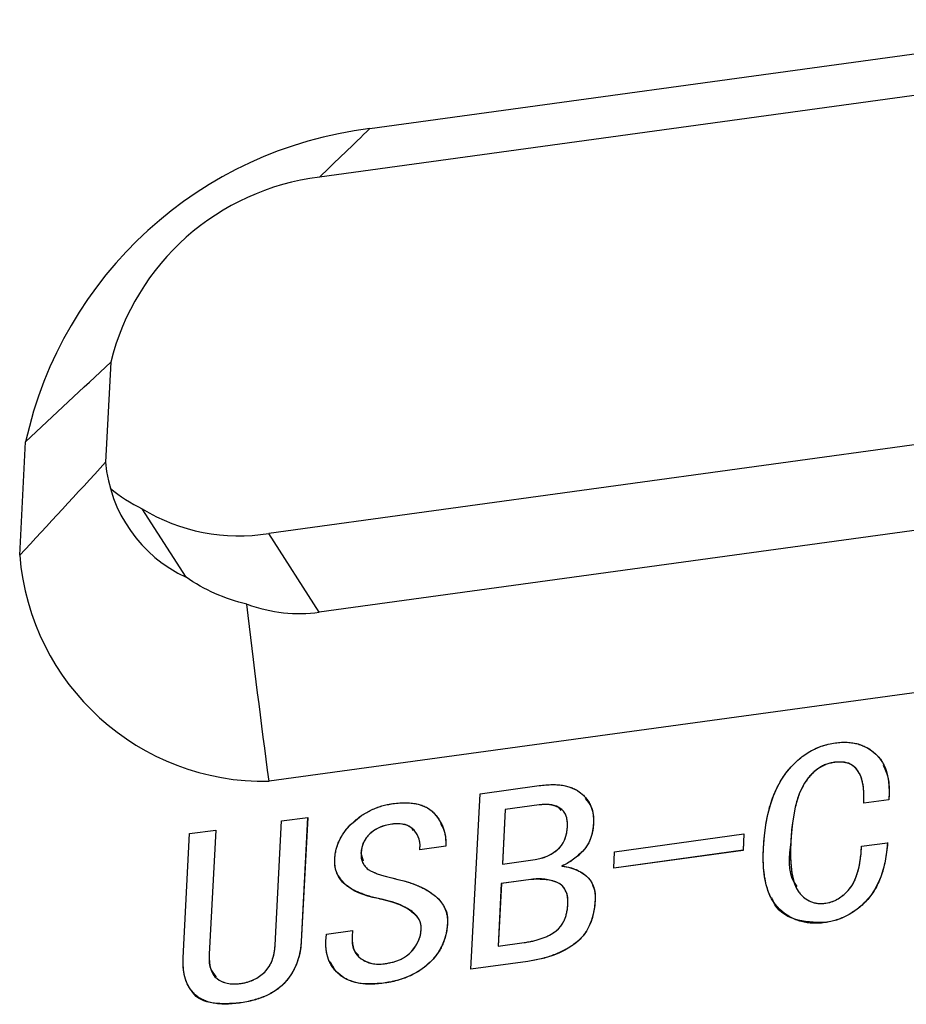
# Model space of a CAD drawing. Header units: millimetres. Extents: x 1643 to 1853, y 2203 to 2490.
# Tile 11 of 31: x 1795.68 to 1802.16, y 2298.43 to 2305.63. Entities that reach past the tile are written whole.
import ezdxf

# ---------------------------------------------------------------- set-up
doc = ezdxf.new("R2010")
doc.units = ezdxf.units.MM

msp = doc.modelspace()

# ---------------------------------------------------------------- linework, layer by layer
at = {"color": 7, "linetype": 'Continuous', "lineweight": 25}
for p, q in [((1798.2401, 2304.8307), (1804.0412, 2305.627)), ((1803.6788, 2305.2732), (1797.8707, 2304.476)), ((1796.3443, 2303.1218), (1796.3062, 2302.3906)), ((1803.3081, 2302.6675), (1797.5, 2301.8702)), ((1795.6789, 2301.7104), (1795.7222, 2302.5398)), ((1803.6775, 2302.091), (1797.8694, 2301.2938)), ((1796.8955, 2301.5495), (1796.5742, 2302.0507)), ((1797.8694, 2301.2938), (1797.5, 2301.8702)), ((1804.2873, 2300.9892), (1797.5029, 2300.058)), ((1801.6363, 2300.1967), (1801.6366, 2300.1962)), ((1799.0461, 2299.9673), (1799.4776, 2300.0265)), ((1798.9791, 2298.684), (1799.0461, 2299.9673)), ((1799.4781, 2299.8856), (1799.2292, 2299.8514)), ((1799.4784, 2299.8851), (1799.2295, 2299.8509)), ((1799.4781, 2299.8856), (1799.4784, 2299.8851)), ((1802.034, 2299.9235), (1801.8514, 2299.8984)), ((1802.0343, 2299.923), (1801.8517, 2299.8979)), ((1802.034, 2299.9235), (1802.0343, 2299.923)), ((1797.5939, 2299.768), (1797.7848, 2299.7942)), ((1797.7844, 2299.7941), (1797.7371, 2298.8866)), ((1797.7848, 2299.7942), (1797.7374, 2298.8861)), ((1799.2292, 2299.8514), (1799.2084, 2299.4537)), ((1799.2295, 2299.8509), (1799.2087, 2299.4532)), ((1799.2292, 2299.8514), (1799.2295, 2299.8509)), ((1797.5466, 2298.8599), (1797.5939, 2299.768)), ((1798.3998, 2299.745), (1798.4001, 2299.7445)), ((1799.8749, 2299.7538), (1799.8752, 2299.7533)), ((1796.8744, 2298.7677), (1796.9218, 2299.6757)), ((1796.9218, 2299.6757), (1797.1127, 2299.7019)), ((1797.1123, 2299.7019), (1797.065, 2298.7944)), ((1797.1127, 2299.7019), (1797.0653, 2298.7939)), ((1800.029, 2299.5434), (1800.975, 2299.6733)), ((1800.9746, 2299.6732), (1800.9684, 2299.5537)), ((1800.975, 2299.6733), (1800.9687, 2299.5532)), ((1798.795, 2299.5832), (1798.6042, 2299.557)), ((1798.7953, 2299.5827), (1798.6045, 2299.5565)), ((1798.795, 2299.5832), (1798.7953, 2299.5827)), ((1801.3177, 2299.6165), (1801.318, 2299.616)), ((1801.8353, 2299.5827), (1802.0261, 2299.6089)), ((1798.1746, 2299.5353), (1798.1906, 2299.4765)), ((1798.1746, 2299.5353), (1798.1749, 2299.5348)), ((1800.9684, 2299.5537), (1800.0228, 2299.4239)), ((1800.9687, 2299.5532), (1800.0228, 2299.4234)), ((1800.0228, 2299.4234), (1800.029, 2299.5434)), ((1800.9684, 2299.5537), (1800.9687, 2299.5532)), ((1799.2084, 2299.4537), (1799.2087, 2299.4532)), ((1799.2087, 2299.4532), (1799.4494, 2299.4862)), ((1799.6443, 2299.439), (1799.6446, 2299.4385)), ((1799.201, 2299.3111), (1799.1771, 2298.8533)), ((1799.2013, 2299.3106), (1799.1774, 2298.8528)), ((1799.4167, 2299.3407), (1799.201, 2299.3111)), ((1799.201, 2299.3111), (1799.2013, 2299.3106)), ((1799.417, 2299.3402), (1799.2013, 2299.3106)), ((1799.4167, 2299.3407), (1799.417, 2299.3402)), ((1798.338, 2299.1926), (1798.3383, 2299.1921)), ((1799.8866, 2299.1891), (1799.8869, 2299.1886)), ((1798.8067, 2299.0186), (1798.8071, 2299.0181)), ((1801.5669, 2299.0249), (1801.5672, 2299.0244)), ((1797.9188, 2298.8887), (1797.9215, 2298.9412)), ((1797.9215, 2298.9412), (1798.1124, 2298.9674)), ((1798.112, 2298.9674), (1798.1097, 2298.9229)), ((1798.1097, 2298.9229), (1798.11, 2298.9224)), ((1798.1124, 2298.9674), (1798.11, 2298.9224)), ((1797.7371, 2298.8866), (1797.7374, 2298.8861)), ((1799.1771, 2298.8533), (1799.1774, 2298.8528)), ((1799.1774, 2298.8528), (1799.3682, 2298.879)), ((1797.065, 2298.7944), (1797.0653, 2298.7939)), ((1799.3937, 2298.7415), (1798.9791, 2298.6846)), ((1799.394, 2298.741), (1798.9791, 2298.684)), ((1799.3937, 2298.7415), (1799.394, 2298.741)), ((1798.3391, 2298.5818), (1798.3394, 2298.5813)), ((1797.2852, 2298.4372), (1797.2856, 2298.4367))]:
    msp.add_line(p, q, dxfattribs=at)
at = {"color": 7, "linetype": 'Continuous', "flags": 128}
for points in [[(1802.0261, 2299.6089), (1802.0186, 2299.5397), (1802.0079, 2299.4751), (1801.9938, 2299.4152), (1801.9762, 2299.3601), (1801.9553, 2299.3095), (1801.9309, 2299.2633), (1801.9031, 2299.222), (1801.8722, 2299.1855), (1801.8388, 2299.153), (1801.804, 2299.124), (1801.7679, 2299.0986), (1801.7308, 2299.0766), (1801.6917, 2299.0583), (1801.6515, 2299.0434), (1801.6101, 2299.0322), (1801.5672, 2299.0244), (1801.5672, 2299.0244), (1801.5185, 2299.0199), (1801.4718, 2299.0204), (1801.4273, 2299.0256), (1801.3845, 2299.0357), (1801.344, 2299.0503), (1801.3054, 2299.0701), (1801.2691, 2299.0947), (1801.2347, 2299.1239), (1801.2035, 2299.1588), (1801.1773, 2299.1996), (1801.1556, 2299.2466), (1801.1389, 2299.3001), (1801.1267, 2299.3591), (1801.1191, 2299.4246), (1801.1162, 2299.4962), (1801.1181, 2299.5737), (1801.1181, 2299.5737), (1801.1247, 2299.6593), (1801.1353, 2299.74), (1801.1499, 2299.8157), (1801.1682, 2299.8861), (1801.1909, 2299.9515), (1801.2172, 2300.012), (1801.2479, 2300.0675), (1801.2822, 2300.1178), (1801.32, 2300.1632), (1801.3596, 2300.2035), (1801.4017, 2300.2385), (1801.4457, 2300.2688), (1801.4922, 2300.294), (1801.5405, 2300.3138), (1801.5914, 2300.3288), (1801.6441, 2300.3388), (1801.6441, 2300.3388), (1801.6885, 2300.343), (1801.7309, 2300.343), (1801.7713, 2300.3389), (1801.8093, 2300.3309), (1801.8453, 2300.3184), (1801.8792, 2300.3018), (1801.9108, 2300.2813), (1801.9403, 2300.2564), (1801.9666, 2300.2277), (1801.989, 2300.1955), (1802.007, 2300.1593), (1802.0207, 2300.1195), (1802.0304, 2300.0759), (1802.0358, 2300.0286), (1802.0371, 2299.9777), (1802.0343, 2299.923), (1802.0343, 2299.923), (1801.8517, 2299.8979), (1801.8517, 2299.8979), (1801.8529, 2299.9378), (1801.8521, 2299.9747), (1801.8493, 2300.0091), (1801.8448, 2300.0405), (1801.8381, 2300.0688), (1801.8297, 2300.0947), (1801.8189, 2300.1175), (1801.8066, 2300.1376), (1801.7922, 2300.1549), (1801.7759, 2300.1693), (1801.7576, 2300.1808), (1801.7373, 2300.1896), (1801.715, 2300.1954), (1801.6907, 2300.1984), (1801.6648, 2300.1987), (1801.6366, 2300.1962), (1801.6366, 2300.1962), (1801.6043, 2300.1898), (1801.5732, 2300.1798), (1801.5438, 2300.1661), (1801.5158, 2300.149), (1801.489, 2300.1279), (1801.464, 2300.1033), (1801.4405, 2300.0752), (1801.4184, 2300.0432), (1801.3982, 2300.007), (1801.3802, 2299.9662), (1801.3644, 2299.9202), (1801.3507, 2299.8692), (1801.3393, 2299.8132), (1801.33, 2299.7526), (1801.3229, 2299.6868), (1801.318, 2299.616), (1801.318, 2299.616), (1801.3158, 2299.5512), (1801.3164, 2299.4916), (1801.3197, 2299.4377), (1801.3257, 2299.3889), (1801.3344, 2299.3457), (1801.3458, 2299.3075), (1801.36, 2299.2749), (1801.3769, 2299.2477), (1801.3962, 2299.225), (1801.4168, 2299.206), (1801.4392, 2299.1906), (1801.463, 2299.1787), (1801.4885, 2299.1703), (1801.5157, 2299.1655), (1801.5443, 2299.1645), (1801.5747, 2299.167), (1801.5747, 2299.167), (1801.5972, 2299.1712), (1801.6195, 2299.1781), (1801.6413, 2299.1872), (1801.663, 2299.1987), (1801.6839, 2299.2126), (1801.7045, 2299.2287), (1801.7247, 2299.2475), (1801.7447, 2299.2684), (1801.7634, 2299.2928), (1801.7799, 2299.3215), (1801.7944, 2299.3544), (1801.8067, 2299.3917), (1801.8171, 2299.4329), (1801.8253, 2299.4787), (1801.8312, 2299.5286), (1801.8353, 2299.5827), (1801.8353, 2299.5827), (1802.0261, 2299.6089)], [(1799.8869, 2299.1886), (1799.8821, 2299.1361), (1799.8734, 2299.0872), (1799.8607, 2299.0418), (1799.8442, 2299.0004), (1799.8236, 2298.9622), (1799.7992, 2298.928), (1799.7707, 2298.8973), (1799.7385, 2298.8702), (1799.7031, 2298.8461), (1799.6656, 2298.8244), (1799.6259, 2298.8048), (1799.5838, 2298.7875), (1799.5397, 2298.7726), (1799.4932, 2298.7599), (1799.4448, 2298.7493), (1799.394, 2298.741), (1799.394, 2298.741), (1798.9791, 2298.684), (1798.9791, 2298.684), (1799.0461, 2299.9673), (1799.0461, 2299.9673), (1799.4776, 2300.0265), (1799.4776, 2300.0265), (1799.5276, 2300.032), (1799.5743, 2300.0337), (1799.6179, 2300.0323), (1799.6579, 2300.027), (1799.6944, 2300.0185), (1799.7273, 2300.0064), (1799.757, 2299.9907), (1799.7835, 2299.9717), (1799.8064, 2299.95), (1799.8263, 2299.9268), (1799.8427, 2299.902), (1799.856, 2299.8754), (1799.8655, 2299.8474), (1799.8722, 2299.8177), (1799.8754, 2299.7861), (1799.8752, 2299.7533), (1799.8752, 2299.7533), (1799.8723, 2299.7206), (1799.8676, 2299.6896), (1799.8606, 2299.6608), (1799.8516, 2299.6336), (1799.8402, 2299.6086), (1799.8271, 2299.5852), (1799.8116, 2299.5641), (1799.7941, 2299.5446), (1799.7573, 2299.5105), (1799.7201, 2299.4814), (1799.6825, 2299.4575), (1799.6446, 2299.4385), (1799.6446, 2299.4385), (1799.6924, 2299.431), (1799.7371, 2299.4167), (1799.7791, 2299.3963), (1799.8179, 2299.369), (1799.8354, 2299.3529), (1799.8503, 2299.3351), (1799.863, 2299.3153), (1799.8729, 2299.2938), (1799.8802, 2299.2702), (1799.885, 2299.2449), (1799.8872, 2299.2177), (1799.8869, 2299.1886)], [(1798.8071, 2299.0181), (1798.803, 2298.9758), (1798.7954, 2298.9353), (1798.7839, 2298.8962), (1798.7689, 2298.8591), (1798.7502, 2298.8237), (1798.728, 2298.79), (1798.7019, 2298.7578), (1798.6723, 2298.7275), (1798.6397, 2298.6995), (1798.6045, 2298.6743), (1798.5667, 2298.6517), (1798.5263, 2298.6321), (1798.4833, 2298.6152), (1798.4381, 2298.6012), (1798.3899, 2298.5899), (1798.3394, 2298.5813), (1798.3394, 2298.5813), (1798.2891, 2298.5761), (1798.2417, 2298.5745), (1798.1976, 2298.5765), (1798.1561, 2298.5824), (1798.1178, 2298.5918), (1798.0828, 2298.6049), (1798.0504, 2298.6214), (1798.0213, 2298.642), (1797.9953, 2298.6652), (1797.9735, 2298.6909), (1797.9551, 2298.7184), (1797.9404, 2298.7482), (1797.9293, 2298.78), (1797.9222, 2298.8141), (1797.9186, 2298.8503), (1797.9188, 2298.8887), (1797.9188, 2298.8887), (1797.9215, 2298.9412), (1797.9215, 2298.9412), (1798.1124, 2298.9674), (1798.1124, 2298.9674), (1798.11, 2298.9224), (1798.11, 2298.9224), (1798.1098, 2298.8953), (1798.1119, 2298.8699), (1798.1165, 2298.8468), (1798.1236, 2298.8255), (1798.133, 2298.8063), (1798.1449, 2298.7889), (1798.159, 2298.7735), (1798.1757, 2298.76), (1798.2134, 2298.7393), (1798.2542, 2298.7261), (1798.2988, 2298.7212), (1798.3468, 2298.7239), (1798.3468, 2298.7239), (1798.3789, 2298.7294), (1798.4091, 2298.7363), (1798.437, 2298.7451), (1798.4629, 2298.7556), (1798.4864, 2298.7676), (1798.5082, 2298.7817), (1798.5276, 2298.797), (1798.545, 2298.8143), (1798.5741, 2298.8517), (1798.5954, 2298.8913), (1798.6092, 2298.9329), (1798.6154, 2298.9769), (1798.6154, 2298.9769), (1798.6152, 2298.9953), (1798.6127, 2299.0129), (1798.6078, 2299.0302), (1798.6004, 2299.0465), (1798.5909, 2299.0621), (1798.5789, 2299.0772), (1798.5647, 2299.0916), (1798.548, 2299.1053), (1798.5081, 2299.1307), (1798.4599, 2299.1539), (1798.4033, 2299.1743), (1798.3383, 2299.1921), (1798.3383, 2299.1921), (1798.2913, 2299.2028), (1798.2476, 2299.2142), (1798.2074, 2299.2266), (1798.1709, 2299.2401), (1798.1377, 2299.2543), (1798.1083, 2299.2696), (1798.0823, 2299.2859), (1798.0597, 2299.3029), (1798.0405, 2299.3213), (1798.0239, 2299.3408), (1798.0103, 2299.3618), (1797.9993, 2299.384), (1797.991, 2299.4074), (1797.9856, 2299.4324), (1797.9827, 2299.4585), (1797.9829, 2299.4861), (1797.9829, 2299.4861), (1797.9868, 2299.5247), (1797.9942, 2299.5621), (1798.0056, 2299.5982), (1798.0205, 2299.6328), (1798.039, 2299.666), (1798.0611, 2299.698), (1798.0868, 2299.7286), (1798.1164, 2299.7577), (1798.1483, 2299.7847), (1798.1816, 2299.8092), (1798.2163, 2299.8305), (1798.2521, 2299.8489), (1798.2892, 2299.8648), (1798.3274, 2299.8775), (1798.367, 2299.8876), (1798.4079, 2299.8946), (1798.4079, 2299.8946), (1798.4598, 2299.8998), (1798.508, 2299.9012), (1798.5518, 2299.8981), (1798.592, 2299.8909), (1798.628, 2299.8796), (1798.6605, 2299.8641), (1798.6885, 2299.8445), (1798.7129, 2299.8208), (1798.7338, 2299.7945), (1798.7516, 2299.7674), (1798.7666, 2299.7391), (1798.7782, 2299.7098), (1798.7869, 2299.6795), (1798.7929, 2299.6483), (1798.7955, 2299.6158), (1798.7953, 2299.5827), (1798.7953, 2299.5827), (1798.6045, 2299.5565), (1798.6045, 2299.5565), (1798.6066, 2299.5968), (1798.6003, 2299.6343), (1798.5856, 2299.6684), (1798.5625, 2299.6998), (1798.548, 2299.7135), (1798.5318, 2299.7248), (1798.514, 2299.7339), (1798.4948, 2299.7407), (1798.4733, 2299.7452), (1798.4506, 2299.7473), (1798.4261, 2299.747), (1798.4001, 2299.7445), (1798.4001, 2299.7445), (1798.3526, 2299.735), (1798.3103, 2299.7201), (1798.2726, 2299.6997), (1798.2399, 2299.674), (1798.213, 2299.6441), (1798.1933, 2299.611), (1798.1807, 2299.5745), (1798.1749, 2299.5348), (1798.1749, 2299.5348), (1798.176, 2299.5027), (1798.183, 2299.4735), (1798.1957, 2299.4474), (1798.2144, 2299.4246), (1798.2275, 2299.414), (1798.245, 2299.4034), (1798.267, 2299.3929), (1798.2936, 2299.3825), (1798.3248, 2299.3721), (1798.3603, 2299.3616), (1798.4003, 2299.3513), (1798.4449, 2299.3409), (1798.4449, 2299.3409), (1798.4883, 2299.3297), (1798.5291, 2299.3174), (1798.5675, 2299.3036), (1798.603, 2299.2889), (1798.6358, 2299.273), (1798.666, 2299.2559), (1798.6937, 2299.2376), (1798.7186, 2299.2181), (1798.7407, 2299.1974), (1798.7597, 2299.1758), (1798.7753, 2299.1525), (1798.7881, 2299.128), (1798.7974, 2299.1026), (1798.804, 2299.0756), (1798.8071, 2299.0476), (1798.8071, 2299.0181)], [(1799.6844, 2299.7271), (1799.6847, 2299.7506), (1799.6827, 2299.7721), (1799.6789, 2299.7917), (1799.6731, 2299.8094), (1799.6654, 2299.8252), (1799.6554, 2299.839), (1799.6435, 2299.8512), (1799.6294, 2299.8611), (1799.5976, 2299.8763), (1799.5617, 2299.8855), (1799.5222, 2299.8883), (1799.4784, 2299.8851), (1799.4784, 2299.8851), (1799.2295, 2299.8509), (1799.2295, 2299.8509), (1799.2087, 2299.4532), (1799.2087, 2299.4532), (1799.4494, 2299.4862), (1799.4494, 2299.4862), (1799.4935, 2299.4953), (1799.5351, 2299.5101), (1799.5737, 2299.5303), (1799.6096, 2299.5565), (1799.6259, 2299.572), (1799.6402, 2299.5888), (1799.6525, 2299.6076), (1799.6627, 2299.6281), (1799.6712, 2299.6502), (1799.6776, 2299.6743), (1799.682, 2299.6997), (1799.6844, 2299.7271)], [(1797.7374, 2298.8861), (1797.7336, 2298.842), (1797.7265, 2298.7999), (1797.7162, 2298.7596), (1797.7032, 2298.7214), (1797.6866, 2298.6846), (1797.6671, 2298.6502), (1797.6444, 2298.6176), (1797.6187, 2298.5867), (1797.5897, 2298.5582), (1797.557, 2298.5327), (1797.5207, 2298.5098), (1797.4809, 2298.4897), (1797.4375, 2298.4722), (1797.3904, 2298.4577), (1797.3397, 2298.4458), (1797.2856, 2298.4367), (1797.2856, 2298.4367), (1797.2316, 2298.4309), (1797.1814, 2298.429), (1797.1351, 2298.4307), (1797.093, 2298.4365), (1797.0545, 2298.4458), (1797.0201, 2298.459), (1796.9898, 2298.4758), (1796.9631, 2298.4967), (1796.9403, 2298.5209), (1796.9209, 2298.5478), (1796.9048, 2298.5773), (1796.8918, 2298.61), (1796.8824, 2298.6452), (1796.8764, 2298.6832), (1796.8737, 2298.724), (1796.8744, 2298.7677), (1796.8744, 2298.7677), (1796.9218, 2299.6757), (1796.9218, 2299.6757), (1797.1127, 2299.7019), (1797.1127, 2299.7019), (1797.0653, 2298.7939), (1797.0653, 2298.7939), (1797.0646, 2298.7632), (1797.0665, 2298.735), (1797.07, 2298.709), (1797.0761, 2298.6855), (1797.0842, 2298.6643), (1797.0948, 2298.6456), (1797.1071, 2298.6294), (1797.1219, 2298.6154), (1797.1384, 2298.6036), (1797.1562, 2298.5942), (1797.1756, 2298.5863), (1797.1964, 2298.5809), (1797.2185, 2298.5773), (1797.2419, 2298.5761), (1797.2666, 2298.5765), (1797.293, 2298.5793), (1797.293, 2298.5793), (1797.3195, 2298.5837), (1797.3445, 2298.5902), (1797.3684, 2298.5979), (1797.3912, 2298.6076), (1797.4129, 2298.6189), (1797.4334, 2298.6322), (1797.4524, 2298.6467), (1797.4704, 2298.6632), (1797.4869, 2298.6815), (1797.5014, 2298.7014), (1797.5138, 2298.7233), (1797.5242, 2298.747), (1797.5329, 2298.7725), (1797.5395, 2298.7999), (1797.544, 2298.829), (1797.5466, 2298.8599), (1797.5466, 2298.8599), (1797.5939, 2299.768), (1797.5939, 2299.768), (1797.7848, 2299.7942), (1797.7848, 2299.7942), (1797.7374, 2298.8861)], [(1800.9687, 2299.5532), (1800.0228, 2299.4234), (1800.0228, 2299.4234), (1800.029, 2299.5434), (1800.029, 2299.5434), (1800.975, 2299.6733), (1800.975, 2299.6733), (1800.9687, 2299.5532)], [(1799.6878, 2299.1613), (1799.6881, 2299.19), (1799.6852, 2299.2161), (1799.6797, 2299.2397), (1799.6713, 2299.2606), (1799.6601, 2299.2789), (1799.6459, 2299.2944), (1799.6292, 2299.3075), (1799.6093, 2299.318), (1799.5656, 2299.3333), (1799.519, 2299.3421), (1799.4694, 2299.3444), (1799.417, 2299.3402), (1799.417, 2299.3402), (1799.2013, 2299.3106), (1799.2013, 2299.3106), (1799.1774, 2298.8528), (1799.1774, 2298.8528), (1799.3682, 2298.879), (1799.3682, 2298.879), (1799.4046, 2298.8848), (1799.4388, 2298.892), (1799.4707, 2298.9005), (1799.5008, 2298.9102), (1799.5285, 2298.9214), (1799.5542, 2298.9338), (1799.5775, 2298.9478), (1799.599, 2298.9629), (1799.6182, 2298.9798), (1799.6351, 2298.999), (1799.6499, 2299.0206), (1799.6622, 2299.0441), (1799.672, 2299.07), (1799.6796, 2299.0984), (1799.6849, 2299.1286), (1799.6878, 2299.1613)]]:
    msp.add_lwpolyline(points, dxfattribs=at)
at = {"color": 7, "linetype": 'Continuous', "lineweight": 25}
for centre, radius, start, end in [((1798.5997, 2301.9063), 2.9465, 97.01018, 167.58254), ((1798.0911, 2302.6902), 1.7993, 97.03651, 166.11993), ((1797.3315, 2302.482), 1.0294, 185.09333, 244.93844), ((1797.0462, 2303.0348), 1.0914, 229.75242, 244.37833), ((1797.2814, 2303.2132), 1.3606, 238.68817, 279.24558), ((1797.4688, 2301.8533), 1.7956, 184.56476, 271.08756)]:
    msp.add_arc(centre, radius, start, end, dxfattribs=at)
msp.add_ellipse((1797.4407, 2303.3968), major_axis=(-0.5505, 2.0786), ratio=0.685548, start_param=2.707731, end_param=3.057407, dxfattribs=at)
for points in [[(1798.2401, 2304.8307), (1798.1171, 2304.7125), (1797.994, 2304.5943), (1797.8707, 2304.476)], [(1795.7222, 2302.5398), (1795.9297, 2302.7357), (1796.1371, 2302.9302), (1796.3443, 2303.1218)], [(1795.6789, 2301.7104), (1795.8879, 2301.9354), (1796.097, 2302.1616), (1796.3062, 2302.3906)], [(1797.3411, 2301.3521), (1797.1773, 2301.3921), (1797.0277, 2301.4583), (1796.8955, 2301.5495)], [(1797.5029, 2300.058), (1797.4455, 2300.4892), (1797.3906, 2300.9205), (1797.3411, 2301.3521)]]:
    msp.add_open_spline(points, degree=3, dxfattribs=at)
for points, knots in [([(1801.1181, 2299.5737), (1801.12, 2299.6022), (1801.1236, 2299.6574), (1801.1342, 2299.7382), (1801.1488, 2299.8139), (1801.1668, 2299.8846), (1801.1895, 2299.9503), (1801.2156, 2300.0111), (1801.2463, 2300.0668), (1801.2808, 2300.1175), (1801.3187, 2300.1628), (1801.3584, 2300.2036), (1801.4009, 2300.2387), (1801.4451, 2300.2696), (1801.4918, 2300.2948), (1801.5408, 2300.3148), (1801.5918, 2300.33), (1801.6265, 2300.3359), (1801.6441, 2300.3388)], [0, 0, 0, 0, 0.092205, 0.178611, 0.259467, 0.334725, 0.405172, 0.471102, 0.533277, 0.591841, 0.647832, 0.700703, 0.751535, 0.800933, 0.849838, 0.89856, 0.948567, 1, 1, 1, 1]), ([(1801.6441, 2300.3388), (1801.6589, 2300.3405), (1801.6882, 2300.3438), (1801.7308, 2300.3437), (1801.7713, 2300.3396), (1801.8098, 2300.3316), (1801.8459, 2300.319), (1801.8799, 2300.3023), (1801.9118, 2300.2816), (1801.9411, 2300.2568), (1801.9674, 2300.2281), (1801.9901, 2300.1957), (1802.0079, 2300.1592), (1802.0217, 2300.1192), (1802.0312, 2300.0754), (1802.0366, 2300.0279), (1802.038, 2299.9768), (1802.0355, 2299.9413), (1802.0343, 2299.923)], [0, 0, 0, 0, 0.059122, 0.116375, 0.172385, 0.227298, 0.282496, 0.338522, 0.395465, 0.4548, 0.515166, 0.576426, 0.639288, 0.70433, 0.772588, 0.844239, 0.919769, 1, 1, 1, 1]), ([(1801.6363, 2300.1967), (1801.6255, 2300.1949), (1801.6042, 2300.1912), (1801.5729, 2300.181), (1801.5432, 2300.1671), (1801.5147, 2300.1498), (1801.4879, 2300.1286), (1801.4627, 2300.1036), (1801.4391, 2300.0752), (1801.4169, 2300.043), (1801.3966, 2300.0065), (1801.3786, 2299.9653), (1801.363, 2299.9191), (1801.3495, 2299.868), (1801.3382, 2299.8121), (1801.329, 2299.7513), (1801.3219, 2299.6855), (1801.3191, 2299.6401), (1801.3177, 2299.6165)], [0, 0, 0, 0, 0.043892, 0.086511, 0.128347, 0.170523, 0.214318, 0.260033, 0.308106, 0.360057, 0.416389, 0.478289, 0.547099, 0.622845, 0.705838, 0.795901, 0.894045, 1, 1, 1, 1]), ([(1801.6366, 2300.1962), (1801.6258, 2300.1944), (1801.6045, 2300.1907), (1801.5732, 2300.1805), (1801.5435, 2300.1666), (1801.515, 2300.1493), (1801.4882, 2300.1281), (1801.4631, 2300.1031), (1801.4394, 2300.0747), (1801.4172, 2300.0425), (1801.3969, 2300.006), (1801.379, 2299.9648), (1801.3633, 2299.9186), (1801.3498, 2299.8675), (1801.3385, 2299.8116), (1801.3293, 2299.7508), (1801.3222, 2299.685), (1801.3195, 2299.6396), (1801.318, 2299.616)], [0, 0, 0, 0, 0.043892, 0.086511, 0.128347, 0.170523, 0.214318, 0.260033, 0.308106, 0.360057, 0.416389, 0.478289, 0.547099, 0.622845, 0.705838, 0.795901, 0.894045, 1, 1, 1, 1]), ([(1801.7918, 2300.1548), (1801.7792, 2300.1657), (1801.7532, 2300.1881), (1801.6971, 2300.2015), (1801.6566, 2300.1983), (1801.6363, 2300.1967)], [0, 0, 0, 0, 0.320427, 0.659872, 1, 1, 1, 1]), ([(1801.8517, 2299.8979), (1801.8523, 2299.9112), (1801.8533, 2299.937), (1801.8525, 2299.9741), (1801.8496, 2300.0083), (1801.8455, 2300.0399), (1801.8385, 2300.0683), (1801.8305, 2300.0944), (1801.8195, 2300.1172), (1801.8073, 2300.1376), (1801.7929, 2300.1551), (1801.7764, 2300.1696), (1801.7579, 2300.1812), (1801.7375, 2300.1902), (1801.7149, 2300.1959), (1801.6906, 2300.1989), (1801.6643, 2300.1992), (1801.6461, 2300.1973), (1801.6366, 2300.1962)], [0, 0, 0, 0, 0.090441, 0.174773, 0.254451, 0.328365, 0.397051, 0.461785, 0.522226, 0.579008, 0.633024, 0.68456, 0.734971, 0.785158, 0.835783, 0.888052, 0.942145, 1, 1, 1, 1]), ([(1801.9935, 2300.1759), (1802.0085, 2300.1419), (1802.0427, 2300.0644), (1802.0371, 2299.9742), (1802.034, 2299.9235)], [0, 0, 0, 0, 0.438347, 1, 1, 1, 1]), ([(1799.4776, 2300.0265), (1799.4943, 2300.0286), (1799.5267, 2300.0327), (1799.5736, 2300.0342), (1799.6174, 2300.0331), (1799.6575, 2300.0277), (1799.6943, 2300.0193), (1799.7276, 2300.0072), (1799.7574, 2299.9913), (1799.7839, 2299.9723), (1799.8066, 2299.9505), (1799.8267, 2299.9273), (1799.8432, 2299.9023), (1799.8566, 2299.8758), (1799.866, 2299.8474), (1799.8728, 2299.8177), (1799.8761, 2299.7861), (1799.8755, 2299.7643), (1799.8752, 2299.7533)], [0, 0, 0, 0, 0.080442, 0.156377, 0.228162, 0.296057, 0.360451, 0.422258, 0.483041, 0.5431, 0.602171, 0.65969, 0.715863, 0.771916, 0.827137, 0.883487, 0.941248, 1, 1, 1, 1]), ([(1799.8141, 2299.9325), (1799.8305, 2299.9133), (1799.8726, 2299.8641), (1799.874, 2299.7956), (1799.8749, 2299.7538)], [0, 0, 0, 0, 0.3909837, 1, 1, 1, 1]), ([(1797.9829, 2299.4861), (1797.9839, 2299.4989), (1797.9859, 2299.5242), (1797.9934, 2299.5618), (1798.0048, 2299.598), (1798.0197, 2299.6328), (1798.0385, 2299.6663), (1798.0606, 2299.6984), (1798.0865, 2299.7292), (1798.116, 2299.7581), (1798.1479, 2299.7849), (1798.1811, 2299.8096), (1798.216, 2299.8309), (1798.252, 2299.8494), (1798.2891, 2299.8654), (1798.3276, 2299.878), (1798.3674, 2299.8884), (1798.3943, 2299.8925), (1798.4079, 2299.8946)], [0, 0, 0, 0, 0.067419, 0.132442, 0.1953, 0.256599, 0.317062, 0.377855, 0.439293, 0.502452, 0.565572, 0.627711, 0.688868, 0.749431, 0.810553, 0.872016, 0.935039, 1, 1, 1, 1]), ([(1798.4079, 2299.8946), (1798.4252, 2299.8966), (1798.4588, 2299.9004), (1798.5071, 2299.902), (1798.5514, 2299.8988), (1798.5918, 2299.8919), (1798.6282, 2299.8804), (1798.6609, 2299.8651), (1798.6892, 2299.8451), (1798.7134, 2299.8213), (1798.7339, 2299.795), (1798.7519, 2299.7678), (1798.767, 2299.7396), (1798.7786, 2299.71), (1798.7874, 2299.6797), (1798.7936, 2299.6484), (1798.7961, 2299.6159), (1798.7956, 2299.5938), (1798.7953, 2299.5827)], [0, 0, 0, 0, 0.080141, 0.155541, 0.225538, 0.292216, 0.355573, 0.417467, 0.477865, 0.539021, 0.600002, 0.658833, 0.716893, 0.773735, 0.8301, 0.886323, 0.943094, 1, 1, 1, 1]), ([(1799.6389, 2299.8456), (1799.6324, 2299.8537), (1799.6125, 2299.8784), (1799.5517, 2299.8906), (1799.5026, 2299.8873), (1799.4781, 2299.8856)], [0, 0, 0, 0, 0.195003, 0.597212, 1, 1, 1, 1]), ([(1799.6844, 2299.7271), (1799.6846, 2299.7349), (1799.6852, 2299.7502), (1799.6831, 2299.7718), (1799.6794, 2299.7915), (1799.6736, 2299.8093), (1799.6659, 2299.8253), (1799.6557, 2299.8392), (1799.644, 2299.8516), (1799.6248, 2299.8645), (1799.5981, 2299.8774), (1799.5618, 2299.8866), (1799.5214, 2299.8896), (1799.4931, 2299.8866), (1799.4784, 2299.8851)], [0, 0, 0, 0, 0.076901, 0.1489, 0.216471, 0.280231, 0.340918, 0.399862, 0.458326, 0.516593, 0.632699, 0.749759, 0.870389, 1, 1, 1, 1]), ([(1798.3998, 2299.745), (1798.3839, 2299.7423), (1798.3536, 2299.7372), (1798.3104, 2299.7219), (1798.2719, 2299.7015), (1798.2389, 2299.6754), (1798.2115, 2299.6453), (1798.1914, 2299.6113), (1798.1786, 2299.574), (1798.176, 2299.5485), (1798.1746, 2299.5353)], [0, 0, 0, 0, 0.1431948, 0.2729914, 0.3954215, 0.5146947, 0.6316962, 0.747467, 0.8687535, 1, 1, 1, 1]), ([(1798.4001, 2299.7445), (1798.3842, 2299.7418), (1798.354, 2299.7367), (1798.3107, 2299.7214), (1798.2723, 2299.701), (1798.2392, 2299.6749), (1798.2119, 2299.6448), (1798.1917, 2299.6108), (1798.1789, 2299.5735), (1798.1763, 2299.548), (1798.1749, 2299.5348)], [0, 0, 0, 0, 0.1431948, 0.2729914, 0.3954215, 0.5146947, 0.6316962, 0.747467, 0.8687535, 1, 1, 1, 1]), ([(1798.5592, 2299.6966), (1798.5548, 2299.7035), (1798.538, 2299.7296), (1798.4791, 2299.7499), (1798.4263, 2299.7467), (1798.3998, 2299.745)], [0, 0, 0, 0, 0.152458, 0.575571, 1, 1, 1, 1]), ([(1798.6045, 2299.5565), (1798.6058, 2299.57), (1798.6083, 2299.5968), (1798.6017, 2299.6349), (1798.5865, 2299.6697), (1798.5675, 2299.6955), (1798.5485, 2299.7137), (1798.5321, 2299.7251), (1798.5143, 2299.7343), (1798.4947, 2299.7412), (1798.4734, 2299.7456), (1798.4503, 2299.7477), (1798.4258, 2299.7474), (1798.4088, 2299.7455), (1798.4001, 2299.7445)], [0, 0, 0, 0, 0.121684, 0.2405131, 0.3594221, 0.4844206, 0.5480506, 0.6098672, 0.6713297, 0.7321471, 0.7958931, 0.8608214, 0.9285891, 1, 1, 1, 1]), ([(1798.7552, 2299.7495), (1798.7639, 2299.7357), (1798.7943, 2299.6875), (1798.7947, 2299.6266), (1798.795, 2299.5832)], [0, 0, 0, 0, 0.287291, 1, 1, 1, 1]), ([(1799.4494, 2299.4862), (1799.4641, 2299.4888), (1799.493, 2299.4938), (1799.5351, 2299.509), (1799.5745, 2299.5295), (1799.6046, 2299.5514), (1799.6262, 2299.5717), (1799.6408, 2299.5888), (1799.6531, 2299.6078), (1799.6632, 2299.6284), (1799.6718, 2299.6507), (1799.6781, 2299.6747), (1799.6826, 2299.7005), (1799.6838, 2299.718), (1799.6844, 2299.7271)], [0, 0, 0, 0, 0.120156, 0.235773, 0.348313, 0.462871, 0.521546, 0.579902, 0.640391, 0.703425, 0.770195, 0.841995, 0.917859, 1, 1, 1, 1]), ([(1799.8749, 2299.7538), (1799.874, 2299.7429), (1799.8724, 2299.7217), (1799.868, 2299.6908), (1799.8608, 2299.6617), (1799.8521, 2299.6346), (1799.8403, 2299.6094), (1799.8275, 2299.5858), (1799.8118, 2299.5645), (1799.7888, 2299.5391), (1799.7581, 2299.5113), (1799.721, 2299.4819), (1799.6832, 2299.4575), (1799.657, 2299.4451), (1799.6443, 2299.439)], [0, 0, 0, 0, 0.0873005, 0.1696682, 0.2461729, 0.3187075, 0.3867033, 0.4517353, 0.513993, 0.5753057, 0.6914326, 0.8001599, 0.9023673, 1, 1, 1, 1]), ([(1799.8752, 2299.7533), (1799.8744, 2299.7424), (1799.8727, 2299.7212), (1799.8683, 2299.6903), (1799.8611, 2299.6612), (1799.8524, 2299.634), (1799.8407, 2299.6089), (1799.8279, 2299.5853), (1799.8121, 2299.564), (1799.7891, 2299.5386), (1799.7585, 2299.5108), (1799.7213, 2299.4814), (1799.6835, 2299.457), (1799.6574, 2299.4446), (1799.6446, 2299.4385)], [0, 0, 0, 0, 0.0873005, 0.1696682, 0.2461729, 0.3187075, 0.3867033, 0.4517353, 0.513993, 0.5753057, 0.6914326, 0.8001599, 0.9023673, 1, 1, 1, 1]), ([(1801.5672, 2299.0244), (1801.5509, 2299.0225), (1801.5188, 2299.0189), (1801.4719, 2299.0197), (1801.4268, 2299.0247), (1801.3841, 2299.035), (1801.343, 2299.0497), (1801.3045, 2299.0696), (1801.2681, 2299.0946), (1801.2333, 2299.1236), (1801.2021, 2299.1586), (1801.1758, 2299.2), (1801.1541, 2299.2473), (1801.1377, 2299.3009), (1801.1255, 2299.3604), (1801.1183, 2299.426), (1801.1151, 2299.4977), (1801.1171, 2299.5478), (1801.1181, 2299.5737)], [0, 0, 0, 0, 0.052182, 0.102997, 0.153018, 0.203295, 0.2536, 0.305613, 0.359049, 0.414918, 0.473394, 0.534337, 0.599069, 0.668523, 0.742472, 0.822342, 0.908195, 1, 1, 1, 1]), ([(1801.3177, 2299.6165), (1801.3051, 2299.508), (1801.2909, 2299.386), (1801.3551, 2299.2989), (1801.3622, 2299.2893)], [0, 0, 0, 0, 0.889826, 1, 1, 1, 1]), ([(1801.318, 2299.616), (1801.3171, 2299.5944), (1801.3153, 2299.5527), (1801.3159, 2299.4932), (1801.3191, 2299.439), (1801.3249, 2299.3902), (1801.3335, 2299.3467), (1801.3447, 2299.3084), (1801.3588, 2299.2755), (1801.3758, 2299.2479), (1801.3953, 2299.2251), (1801.416, 2299.2058), (1801.4385, 2299.1903), (1801.4625, 2299.1782), (1801.4882, 2299.1697), (1801.5155, 2299.1649), (1801.5446, 2299.1638), (1801.5645, 2299.1659), (1801.5747, 2299.167)], [0, 0, 0, 0, 0.105998, 0.203979, 0.293662, 0.376167, 0.450887, 0.519084, 0.580402, 0.635963, 0.68751, 0.735617, 0.781505, 0.825475, 0.868619, 0.911731, 0.955079, 1, 1, 1, 1]), ([(1802.0258, 2299.6094), (1802.0236, 2299.5864), (1802.0192, 2299.5419), (1802.0086, 2299.4772), (1801.9946, 2299.4172), (1801.9772, 2299.3618), (1801.9563, 2299.3109), (1801.932, 2299.2645), (1801.9042, 2299.2228), (1801.873, 2299.1859), (1801.8392, 2299.1535), (1801.8045, 2299.1242), (1801.7682, 2299.0988), (1801.7307, 2299.0764), (1801.6915, 2299.0583), (1801.6511, 2299.0432), (1801.6094, 2299.0319), (1801.5812, 2299.0272), (1801.5669, 2299.0249)], [0, 0, 0, 0, 0.0934214, 0.1803887, 0.2608631, 0.3352473, 0.4044079, 0.4689595, 0.5293351, 0.5862591, 0.6410154, 0.6939273, 0.7452614, 0.7954332, 0.8458729, 0.8962603, 0.947433, 1, 1, 1, 1]), ([(1802.0261, 2299.6089), (1802.0239, 2299.5859), (1802.0195, 2299.5414), (1802.0089, 2299.4767), (1801.995, 2299.4167), (1801.9775, 2299.3613), (1801.9566, 2299.3104), (1801.9324, 2299.264), (1801.9045, 2299.2223), (1801.8733, 2299.1854), (1801.8396, 2299.153), (1801.8048, 2299.1237), (1801.7685, 2299.0983), (1801.731, 2299.0759), (1801.6918, 2299.0578), (1801.6515, 2299.0427), (1801.6097, 2299.0314), (1801.5815, 2299.0267), (1801.5672, 2299.0244)], [0, 0, 0, 0, 0.0934214, 0.1803887, 0.2608631, 0.3352473, 0.4044079, 0.4689595, 0.5293351, 0.5862591, 0.6410154, 0.6939273, 0.7452614, 0.7954332, 0.8458729, 0.8962603, 0.947433, 1, 1, 1, 1]), ([(1801.5747, 2299.167), (1801.5822, 2299.1682), (1801.5972, 2299.1706), (1801.6196, 2299.1778), (1801.6417, 2299.1869), (1801.6634, 2299.1984), (1801.6843, 2299.2126), (1801.7053, 2299.2287), (1801.7252, 2299.2477), (1801.7457, 2299.2686), (1801.7647, 2299.2934), (1801.7809, 2299.3225), (1801.7956, 2299.3556), (1801.8075, 2299.3929), (1801.818, 2299.4344), (1801.8259, 2299.4802), (1801.8318, 2299.5302), (1801.8341, 2299.5647), (1801.8353, 2299.5827)], [0, 0, 0, 0, 0.041308, 0.082751, 0.124209, 0.166949, 0.210555, 0.256209, 0.304593, 0.355757, 0.410799, 0.471698, 0.539283, 0.614659, 0.697439, 0.789599, 0.890364, 1, 1, 1, 1]), ([(1798.1749, 2299.5348), (1798.1748, 2299.524), (1798.1747, 2299.5028), (1798.1821, 2299.4732), (1798.1948, 2299.4467), (1798.2106, 2299.427), (1798.2281, 2299.4131), (1798.2458, 2299.4025), (1798.268, 2299.3921), (1798.2947, 2299.3818), (1798.326, 2299.3717), (1798.3614, 2299.3609), (1798.4017, 2299.3509), (1798.43, 2299.3443), (1798.4449, 2299.3409)], [0, 0, 0, 0, 0.087856, 0.172114, 0.255206, 0.339543, 0.38719, 0.443666, 0.510115, 0.586914, 0.674306, 0.772097, 0.880433, 1, 1, 1, 1]), ([(1798.3383, 2299.1921), (1798.3226, 2299.1956), (1798.292, 2299.2023), (1798.2483, 2299.2137), (1798.208, 2299.2259), (1798.1715, 2299.2395), (1798.1382, 2299.2536), (1798.1086, 2299.2689), (1798.0826, 2299.2852), (1798.0596, 2299.3022), (1798.0404, 2299.3209), (1798.0234, 2299.3402), (1798.01, 2299.3615), (1797.9988, 2299.3837), (1797.9905, 2299.4074), (1797.9853, 2299.4324), (1797.982, 2299.4586), (1797.9826, 2299.4768), (1797.9829, 2299.4861)], [0, 0, 0, 0, 0.090174, 0.175098, 0.255101, 0.329868, 0.399793, 0.464923, 0.526, 0.582996, 0.637067, 0.689712, 0.741216, 0.792165, 0.842791, 0.894126, 0.94624, 1, 1, 1, 1]), ([(1799.6446, 2299.4385), (1799.6607, 2299.4365), (1799.6931, 2299.4325), (1799.738, 2299.4174), (1799.7804, 2299.3969), (1799.8125, 2299.3744), (1799.8358, 2299.3534), (1799.8508, 2299.3353), (1799.8636, 2299.3156), (1799.8735, 2299.2938), (1799.8807, 2299.2702), (1799.8855, 2299.2447), (1799.8878, 2299.2174), (1799.8872, 2299.1983), (1799.8869, 2299.1886)], [0, 0, 0, 0, 0.115784, 0.231804, 0.350371, 0.473845, 0.536566, 0.598504, 0.661303, 0.724396, 0.789462, 0.856483, 0.926722, 1, 1, 1, 1]), ([(1798.338, 2299.1926), (1798.2361, 2299.2143), (1798.0949, 2299.2443), (1798.0227, 2299.3486), (1798.0025, 2299.3776)], [0, 0, 0, 0, 0.721543, 1, 1, 1, 1]), ([(1798.4449, 2299.3409), (1798.4594, 2299.3373), (1798.4879, 2299.3302), (1798.5289, 2299.3179), (1798.567, 2299.3041), (1798.6027, 2299.2895), (1798.6356, 2299.2735), (1798.6659, 2299.2564), (1798.6937, 2299.2382), (1798.7187, 2299.2187), (1798.7408, 2299.198), (1798.7602, 2299.1764), (1798.7756, 2299.1528), (1798.7886, 2299.1285), (1798.7979, 2299.1026), (1798.8045, 2299.0758), (1798.8077, 2299.0474), (1798.8073, 2299.0279), (1798.8071, 2299.0181)], [0, 0, 0, 0, 0.08039, 0.157681, 0.232243, 0.303296, 0.371275, 0.436806, 0.500098, 0.561015, 0.619864, 0.676267, 0.731228, 0.78535, 0.838227, 0.891704, 0.945075, 1, 1, 1, 1]), ([(1799.6746, 2299.2447), (1799.6682, 2299.2607), (1799.6534, 2299.2977), (1799.5646, 2299.344), (1799.4777, 2299.342), (1799.4167, 2299.3407)], [0, 0, 0, 0, 0.185657, 0.428845, 1, 1, 1, 1]), ([(1799.6878, 2299.1613), (1799.6881, 2299.1709), (1799.6888, 2299.1895), (1799.6857, 2299.2157), (1799.6804, 2299.2395), (1799.672, 2299.2606), (1799.6608, 2299.2792), (1799.6463, 2299.2947), (1799.6295, 2299.3082), (1799.6027, 2299.3217), (1799.5662, 2299.3343), (1799.5192, 2299.3432), (1799.4691, 2299.3457), (1799.4346, 2299.342), (1799.417, 2299.3402)], [0, 0, 0, 0, 0.07606, 0.14696, 0.21325, 0.275951, 0.336144, 0.394472, 0.452868, 0.513101, 0.633728, 0.753235, 0.874773, 1, 1, 1, 1]), ([(1799.8668, 2299.2976), (1799.8713, 2299.2899), (1799.8896, 2299.2585), (1799.8879, 2299.219), (1799.8866, 2299.1891)], [0, 0, 0, 0, 0.242618, 1, 1, 1, 1]), ([(1801.5669, 2299.0249), (1801.491, 2299.0261), (1801.3388, 2299.0285), (1801.2066, 2299.1229), (1801.1836, 2299.197), (1801.1803, 2299.2074)], [0, 0, 0, 0, 0.461443, 0.92438, 1, 1, 1, 1]), ([(1798.5743, 2299.0793), (1798.5505, 2299.0995), (1798.4853, 2299.1549), (1798.3953, 2299.178), (1798.338, 2299.1926)], [0, 0, 0, 0, 0.3638855, 1, 1, 1, 1]), ([(1798.6154, 2298.9769), (1798.6155, 2298.983), (1798.6156, 2298.9953), (1798.6131, 2299.0132), (1798.6082, 2299.0304), (1798.6007, 2299.0468), (1798.591, 2299.0626), (1798.579, 2299.0776), (1798.5646, 2299.0921), (1798.5417, 2299.1108), (1798.5072, 2299.1323), (1798.4587, 2299.1555), (1798.4018, 2299.1758), (1798.3601, 2299.1865), (1798.3383, 2299.1921)], [0, 0, 0, 0, 0.048188, 0.095517, 0.144136, 0.193345, 0.243483, 0.296654, 0.351716, 0.410099, 0.536033, 0.675816, 0.830006, 1, 1, 1, 1]), ([(1798.7836, 2299.135), (1798.7846, 2299.1337), (1798.8089, 2299.1033), (1798.8078, 2299.06), (1798.8067, 2299.0186)], [0, 0, 0, 0, 0.042872, 1, 1, 1, 1]), ([(1799.3682, 2298.879), (1799.3803, 2298.8808), (1799.4039, 2298.8844), (1799.4381, 2298.8915), (1799.4702, 2298.9002), (1799.5003, 2298.9095), (1799.5281, 2298.921), (1799.554, 2298.9331), (1799.5774, 2298.9474), (1799.5992, 2298.9623), (1799.6187, 2298.9796), (1799.6358, 2298.9991), (1799.6506, 2299.0207), (1799.6629, 2299.0446), (1799.6728, 2299.0707), (1799.6802, 2299.099), (1799.6855, 2299.1295), (1799.687, 2299.1504), (1799.6878, 2299.1613)], [0, 0, 0, 0, 0.077267, 0.150165, 0.218299, 0.28313, 0.344011, 0.40163, 0.456385, 0.509403, 0.561376, 0.613846, 0.668871, 0.7257, 0.786774, 0.852887, 0.923368, 1, 1, 1, 1]), ([(1799.8866, 2299.1891), (1799.8853, 2299.1717), (1799.8828, 2299.138), (1799.8742, 2299.0888), (1799.8615, 2299.0434), (1799.845, 2299.0014), (1799.8245, 2298.9631), (1799.7999, 2298.9283), (1799.7712, 2298.8973), (1799.7385, 2298.8701), (1799.7029, 2298.8461), (1799.6652, 2298.8242), (1799.6253, 2298.8047), (1799.5832, 2298.7873), (1799.5388, 2298.7724), (1799.4923, 2298.7598), (1799.4437, 2298.7492), (1799.4106, 2298.7441), (1799.3937, 2298.7415)], [0, 0, 0, 0, 0.07924, 0.152593, 0.220666, 0.283668, 0.34339, 0.399932, 0.455096, 0.509892, 0.565523, 0.621656, 0.679301, 0.738851, 0.800161, 0.864079, 0.93047, 1, 1, 1, 1]), ([(1799.8869, 2299.1886), (1799.8856, 2299.1712), (1799.8831, 2299.1375), (1799.8745, 2299.0883), (1799.8619, 2299.0429), (1799.8454, 2299.0009), (1799.8248, 2298.9626), (1799.8002, 2298.9278), (1799.7715, 2298.8968), (1799.7388, 2298.8696), (1799.7032, 2298.8456), (1799.6655, 2298.8237), (1799.6256, 2298.8042), (1799.5835, 2298.7868), (1799.5391, 2298.7719), (1799.4927, 2298.7593), (1799.444, 2298.7487), (1799.4109, 2298.7436), (1799.394, 2298.741)], [0, 0, 0, 0, 0.07924, 0.152593, 0.220666, 0.283668, 0.34339, 0.399932, 0.455096, 0.509892, 0.565523, 0.621656, 0.679301, 0.738851, 0.800161, 0.864079, 0.93047, 1, 1, 1, 1]), ([(1798.8067, 2299.0186), (1798.8057, 2299.0045), (1798.8036, 2298.9771), (1798.7959, 2298.9363), (1798.7845, 2298.8972), (1798.7693, 2298.8597), (1798.7506, 2298.8241), (1798.7282, 2298.7901), (1798.7021, 2298.7578), (1798.6724, 2298.7275), (1798.6397, 2298.6995), (1798.6043, 2298.6742), (1798.5664, 2298.6515), (1798.5257, 2298.6319), (1798.4827, 2298.6149), (1798.437, 2298.601), (1798.3888, 2298.5896), (1798.3559, 2298.5845), (1798.3391, 2298.5818)], [0, 0, 0, 0, 0.067259, 0.131407, 0.193489, 0.253165, 0.311512, 0.369217, 0.427615, 0.486474, 0.545569, 0.604944, 0.665265, 0.727004, 0.790952, 0.857117, 0.926959, 1, 1, 1, 1]), ([(1798.8071, 2299.0181), (1798.806, 2299.004), (1798.8039, 2298.9766), (1798.7962, 2298.9357), (1798.7848, 2298.8966), (1798.7696, 2298.8592), (1798.7509, 2298.8236), (1798.7285, 2298.7896), (1798.7024, 2298.7573), (1798.6727, 2298.727), (1798.6401, 2298.699), (1798.6047, 2298.6737), (1798.5667, 2298.651), (1798.526, 2298.6314), (1798.483, 2298.6144), (1798.4373, 2298.6005), (1798.3891, 2298.5891), (1798.3562, 2298.584), (1798.3394, 2298.5813)], [0, 0, 0, 0, 0.067259, 0.131407, 0.193489, 0.253165, 0.311512, 0.369217, 0.427615, 0.486474, 0.545569, 0.604944, 0.665265, 0.727004, 0.790952, 0.857117, 0.926959, 1, 1, 1, 1]), ([(1798.1097, 2298.9229), (1798.1091, 2298.8879), (1798.1082, 2298.8323), (1798.146, 2298.7966), (1798.16, 2298.7834)], [0, 0, 0, 0, 0.630084, 1, 1, 1, 1]), ([(1798.11, 2298.9224), (1798.1098, 2298.9133), (1798.1094, 2298.8956), (1798.1113, 2298.8703), (1798.116, 2298.8469), (1798.123, 2298.8256), (1798.1325, 2298.8061), (1798.1444, 2298.7887), (1798.1586, 2298.773), (1798.1808, 2298.7554), (1798.2122, 2298.7384), (1798.2535, 2298.7247), (1798.299, 2298.7196), (1798.3307, 2298.7225), (1798.3468, 2298.7239)], [0, 0, 0, 0, 0.074995, 0.1466, 0.213942, 0.279226, 0.341495, 0.403258, 0.464284, 0.52592, 0.646732, 0.762994, 0.879479, 1, 1, 1, 1]), ([(1798.3468, 2298.7239), (1798.3575, 2298.7256), (1798.3783, 2298.729), (1798.4085, 2298.7357), (1798.4366, 2298.7446), (1798.4625, 2298.755), (1798.4865, 2298.7671), (1798.5081, 2298.7812), (1798.528, 2298.7967), (1798.5508, 2298.8198), (1798.5752, 2298.8509), (1798.5967, 2298.8912), (1798.611, 2298.9337), (1798.6139, 2298.9622), (1798.6154, 2298.9769)], [0, 0, 0, 0, 0.080185, 0.15608, 0.226793, 0.293577, 0.3564, 0.417847, 0.476709, 0.535545, 0.651271, 0.764654, 0.879395, 1, 1, 1, 1]), ([(1797.7371, 2298.8866), (1797.7361, 2298.872), (1797.7341, 2298.8434), (1797.7269, 2298.801), (1797.7165, 2298.7607), (1797.7037, 2298.7221), (1797.6871, 2298.6854), (1797.6675, 2298.6506), (1797.6446, 2298.6179), (1797.6189, 2298.5869), (1797.5899, 2298.558), (1797.5566, 2298.5325), (1797.5202, 2298.5093), (1797.48, 2298.4893), (1797.4364, 2298.4716), (1797.3891, 2298.4574), (1797.3383, 2298.4453), (1797.3033, 2298.44), (1797.2852, 2298.4372)], [0, 0, 0, 0, 0.069629, 0.135635, 0.19887, 0.259135, 0.318113, 0.374844, 0.430924, 0.486712, 0.542464, 0.598845, 0.65703, 0.717645, 0.781604, 0.849762, 0.922433, 1, 1, 1, 1]), ([(1797.7374, 2298.8861), (1797.7364, 2298.8715), (1797.7344, 2298.8428), (1797.7273, 2298.8005), (1797.7168, 2298.7602), (1797.704, 2298.7216), (1797.6874, 2298.6849), (1797.6678, 2298.6501), (1797.6449, 2298.6174), (1797.6192, 2298.5864), (1797.5902, 2298.5574), (1797.557, 2298.532), (1797.5205, 2298.5088), (1797.4803, 2298.4888), (1797.4368, 2298.4711), (1797.3894, 2298.4569), (1797.3386, 2298.4448), (1797.3036, 2298.4394), (1797.2856, 2298.4367)], [0, 0, 0, 0, 0.069629, 0.135635, 0.19887, 0.259135, 0.318113, 0.374844, 0.430924, 0.486712, 0.542464, 0.598845, 0.65703, 0.717645, 0.781604, 0.849762, 0.922433, 1, 1, 1, 1]), ([(1797.293, 2298.5793), (1797.3018, 2298.5806), (1797.3191, 2298.5831), (1797.3442, 2298.59), (1797.3684, 2298.5974), (1797.3911, 2298.6074), (1797.4131, 2298.6185), (1797.4334, 2298.6319), (1797.4529, 2298.6465), (1797.4708, 2298.6631), (1797.4874, 2298.6814), (1797.502, 2298.7015), (1797.5145, 2298.7236), (1797.5247, 2298.7474), (1797.5335, 2298.7731), (1797.5399, 2298.8005), (1797.5446, 2298.8297), (1797.5459, 2298.8496), (1797.5466, 2298.8599)], [0, 0, 0, 0, 0.063716, 0.124242, 0.182474, 0.239372, 0.295082, 0.350832, 0.405489, 0.461572, 0.518758, 0.576877, 0.637475, 0.701432, 0.76897, 0.841158, 0.917781, 1, 1, 1, 1]), ([(1798.3394, 2298.5813), (1798.3226, 2298.5793), (1798.2898, 2298.5754), (1798.2424, 2298.574), (1798.1978, 2298.5757), (1798.1564, 2298.5817), (1798.1177, 2298.5909), (1798.0825, 2298.6044), (1798.0497, 2298.6206), (1798.021, 2298.6415), (1797.9948, 2298.6644), (1797.9731, 2298.6904), (1797.9544, 2298.718), (1797.9399, 2298.748), (1797.9284, 2298.7799), (1797.9217, 2298.8143), (1797.9178, 2298.8506), (1797.9184, 2298.8758), (1797.9188, 2298.8887)], [0, 0, 0, 0, 0.074784, 0.145891, 0.213275, 0.278573, 0.341283, 0.402274, 0.462827, 0.52349, 0.583479, 0.642177, 0.700009, 0.757711, 0.816077, 0.87544, 0.9366, 1, 1, 1, 1]), ([(1797.065, 2298.7944), (1797.0637, 2298.7585), (1797.0614, 2298.6946), (1797.0996, 2298.6485), (1797.1164, 2298.6282)], [0, 0, 0, 0, 0.5610837, 1, 1, 1, 1]), ([(1797.0653, 2298.7939), (1797.0648, 2298.7836), (1797.064, 2298.7637), (1797.0663, 2298.7355), (1797.0693, 2298.7093), (1797.0757, 2298.6858), (1797.0834, 2298.6643), (1797.0943, 2298.6457), (1797.1065, 2298.629), (1797.1215, 2298.6152), (1797.1379, 2298.6033), (1797.1561, 2298.5939), (1797.1753, 2298.5859), (1797.1964, 2298.5806), (1797.2185, 2298.5768), (1797.2422, 2298.576), (1797.267, 2298.5759), (1797.2842, 2298.5781), (1797.293, 2298.5793)], [0, 0, 0, 0, 0.082229, 0.158937, 0.231008, 0.298555, 0.36252, 0.423464, 0.481178, 0.538371, 0.594461, 0.649125, 0.704881, 0.760598, 0.817504, 0.875742, 0.936276, 1, 1, 1, 1]), ([(1797.2856, 2298.4367), (1797.2675, 2298.4345), (1797.2326, 2298.4303), (1797.1824, 2298.4285), (1797.1358, 2298.4297), (1797.0934, 2298.4358), (1797.0546, 2298.4448), (1797.02, 2298.4582), (1796.9892, 2298.4751), (1796.9625, 2298.4961), (1796.9397, 2298.5205), (1796.9203, 2298.5476), (1796.9039, 2298.5774), (1796.8912, 2298.61), (1796.8816, 2298.6455), (1796.8759, 2298.6837), (1796.8729, 2298.7246), (1796.8739, 2298.7531), (1796.8744, 2298.7677)], [0, 0, 0, 0, 0.077554, 0.150213, 0.21836, 0.282308, 0.34332, 0.401495, 0.457513, 0.51357, 0.569349, 0.625182, 0.681904, 0.740872, 0.801245, 0.864387, 0.930383, 1, 1, 1, 1]), ([(1798.3391, 2298.5818), (1798.2764, 2298.5774), (1798.1514, 2298.5684), (1798.0077, 2298.633), (1797.9663, 2298.7089), (1797.9505, 2298.7379)], [0, 0, 0, 0, 0.383345, 0.76464, 1, 1, 1, 1]), ([(1797.2852, 2298.4372), (1797.2214, 2298.4323), (1797.0945, 2298.4225), (1796.9666, 2298.4701), (1796.9414, 2298.5213), (1796.9404, 2298.5233)], [0, 0, 0, 0, 0.4923969, 0.9793958, 1, 1, 1, 1])]:
    msp.add_open_spline(points, degree=3, knots=knots, dxfattribs=at)

doc.saveas('drawing.dxf')
